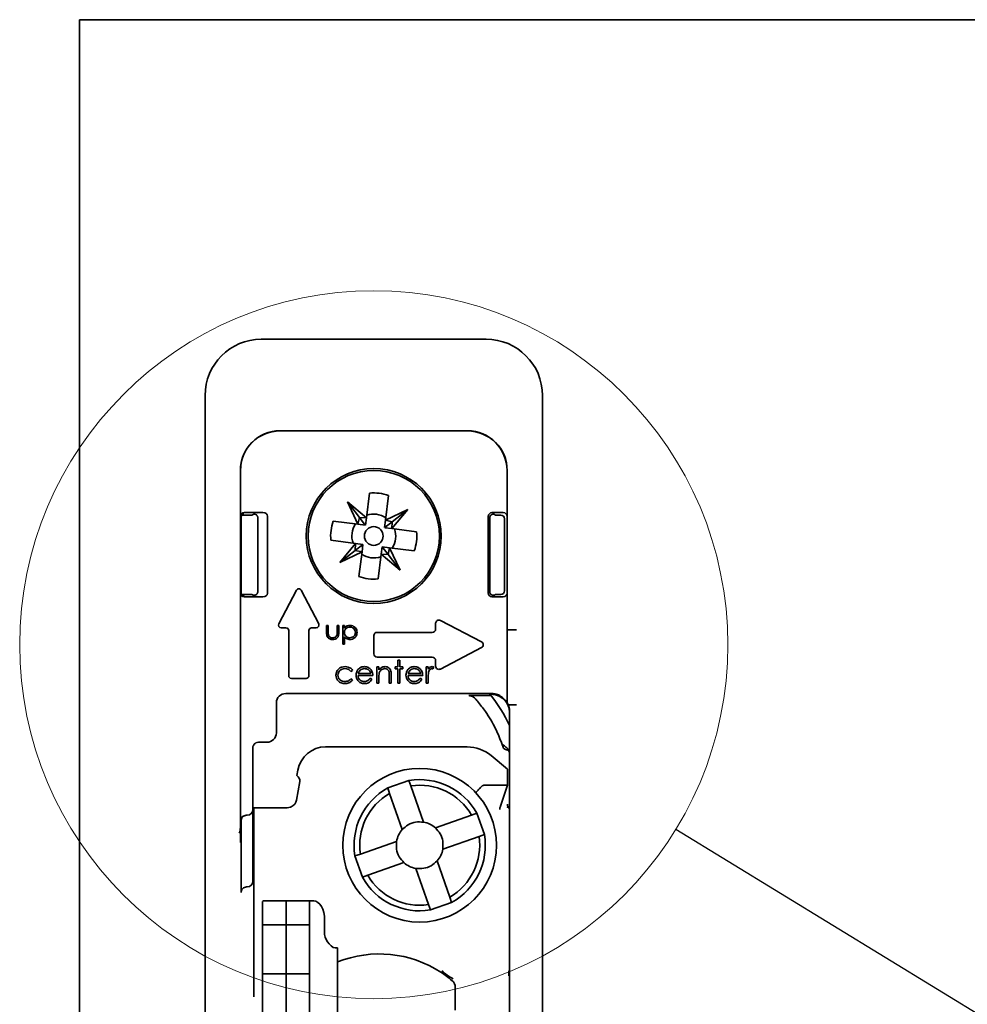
# Model space of a CAD drawing. Header units: millimetres. Extents: x 0 to 594, y 0 to 420.
# Tile 23 of 73: x 217 to 229, y 88 to 101. Entities that reach past the tile are written whole.
import ezdxf

# ---------------------------------------------------------------- set-up
doc = ezdxf.new("R2010")
doc.units = ezdxf.units.MM
doc.linetypes.add('SLD-Durchgehend', pattern=[0])
doc.styles.get("Standard").update_dxf_attribs({"font": 'GOTHIC.TTF'})
doc.dimstyles.new('SLDDIMSTYLE5', dxfattribs={"dimtxt": 0.18, "dimasz": 2.5, "dimexe": 0, "dimexo": 0.0625, "dimgap": 0, "dimtad": 0, "dimtih": 1, "dimtoh": 1, "dimdec": 0, "dimrnd": 1e-09, "dimzin": 0, "dimdsep": 46, "dimtxsty": 'STANDARD', "dimblk1": 'NONE', "dimblk2": 'NONE', "dimsah": 1, "dimcen": 0.09, "dimadec": 0, "dimazin": 0, "dimtfac": 2.5, "dimtdec": 0, "dimtofl": 0, "dimtmove": 0, "dimatfit": 3, "dimldrblk": 'NONE', "dimfxl": 1, "dimfrac": 2, "dimtolj": 1, "dimtzin": 0, "dimarcsym": 0})

# ---------------------------------------------------------------- blocks, each defined once
blk = doc.blocks.new('_None')

msp = doc.modelspace()

# ---------------------------------------------------------------- linework, layer by layer
at = {"color": 7, "linetype": 'SLD-Durchgehend', "lineweight": 35}
for p, q in [((217.621986, 100.916121), (366.62199, 100.916121)), ((217.621986, 100.666121), (217.621986, 100.916121)), ((217.621986, 100.666121), (217.621986, 14.41612)), ((220.046986, 96.653621), (223.046984, 96.653621)), ((219.296988, 67.153621), (219.296988, 95.903619)), ((223.79699, 95.903619), (223.79699, 92.75475)), ((220.29699, 95.432637), (222.796988, 95.432637)), ((220.29699, 95.430671), (222.796988, 95.430671)), ((219.767969, 90.158248), (219.767969, 94.903619)), ((219.769936, 94.291189), (219.769936, 94.903621)), ((223.324042, 94.903621), (223.324042, 94.291189)), ((223.326001, 94.903619), (223.326001, 92.841121)), ((221.490126, 94.6008), (221.448194, 94.271812)), ((221.70363, 94.239254), (221.745562, 94.568245)), ((221.448194, 94.271812), (221.195075, 94.483351)), ((221.336353, 94.185258), (221.195075, 94.483351)), ((221.195075, 94.483351), (221.355911, 94.275518)), ((219.786804, 94.308365), (219.921987, 94.308365)), ((219.819862, 94.341118), (220.067862, 94.341118)), ((219.921987, 94.308365), (219.937872, 94.31788)), ((220.067862, 94.341118), (219.99694, 94.336364)), ((221.70363, 94.239254), (222.00172, 94.380536)), ((221.790183, 94.127415), (222.00172, 94.380536)), ((222.00172, 94.380536), (221.793886, 94.219696)), ((223.123971, 94.341118), (223.274108, 94.341118)), ((223.17199, 94.308365), (223.156106, 94.31788)), ((223.241355, 94.308365), (223.17199, 94.308365)), ((219.769936, 93.266051), (219.769936, 94.291189)), ((219.77904, 93.27536), (219.77904, 94.281881)), ((220.000278, 93.285704), (220.000278, 94.271536)), ((220.129262, 94.292665), (220.129262, 93.264575)), ((221.336353, 94.185258), (221.007366, 94.227193)), ((221.355911, 94.275518), (221.336353, 94.185258)), ((221.336353, 94.185258), (221.433539, 94.172872)), ((221.355911, 94.275518), (221.4338, 94.174882)), ((221.448194, 94.271812), (221.355911, 94.275518)), ((221.448194, 94.271812), (221.435804, 94.174625)), ((221.70363, 94.239254), (221.691239, 94.142066)), ((221.793886, 94.219696), (221.693251, 94.141809)), ((221.793886, 94.219696), (221.70363, 94.239254)), ((221.790183, 94.127415), (221.793886, 94.219696)), ((223.074037, 93.266051), (223.074037, 94.291189)), ((223.093744, 94.27148), (223.093744, 93.285757)), ((223.291289, 93.298806), (223.291289, 94.258432)), ((223.324042, 93.266051), (223.324042, 94.291189)), ((221.790183, 94.127415), (221.69299, 94.139802)), ((222.119171, 94.08548), (221.790183, 94.127415)), ((220.974806, 93.971757), (221.303794, 93.929826)), ((221.303794, 93.929826), (221.092257, 93.676705)), ((221.303794, 93.929826), (221.300091, 93.837543)), ((221.300091, 93.837543), (221.400726, 93.915429)), ((221.303794, 93.929826), (221.40098, 93.91744)), ((221.390348, 93.817983), (221.402738, 93.915172)), ((221.092257, 93.676705), (221.300091, 93.837543)), ((221.390348, 93.817983), (221.092257, 93.676705)), ((221.300091, 93.837543), (221.390348, 93.817983)), ((221.390348, 93.817983), (221.348416, 93.488996)), ((221.603852, 93.456436), (221.645783, 93.785427)), ((221.645783, 93.785427), (221.658166, 93.882614)), ((221.645783, 93.785427), (221.898902, 93.573886)), ((221.645783, 93.785427), (221.738066, 93.781721)), ((221.738066, 93.781721), (221.660178, 93.882357)), ((221.757624, 93.871978), (221.660431, 93.884366)), ((221.738066, 93.781721), (221.757624, 93.871978)), ((221.898902, 93.573886), (221.738066, 93.781721)), ((221.757624, 93.871978), (221.898902, 93.573886)), ((221.757624, 93.871978), (222.086612, 93.830047)), ((219.769936, 90.228621), (219.769936, 93.266051)), ((220.28156, 92.856241), (220.515054, 93.304777)), ((220.57892, 93.304777), (220.812414, 92.856241)), ((223.324042, 93.266051), (223.324042, 91.806924)), ((219.787385, 93.248873), (219.921987, 93.248873)), ((219.819862, 93.21612), (220.067862, 93.21612)), ((219.921987, 93.248873), (219.937872, 93.239359)), ((219.99694, 93.220878), (220.067862, 93.21612)), ((223.123971, 93.21612), (223.274108, 93.21612)), ((223.17199, 93.248873), (223.156106, 93.239359)), ((223.241355, 93.248873), (223.17199, 93.248873)), ((222.371984, 92.787621), (222.371984, 92.864)), ((222.436305, 92.90303), (222.984511, 92.617648)), ((220.375988, 92.80362), (220.313493, 92.80362)), ((220.41199, 92.164621), (220.41199, 92.767618)), ((220.681991, 92.767618), (220.681991, 92.164621)), ((220.78048, 92.80362), (220.717985, 92.80362)), ((220.917564, 92.83381), (220.939997, 92.83381)), ((220.917564, 92.746524), (220.917564, 92.83381)), ((220.939997, 92.83381), (220.939997, 92.749075)), ((221.058588, 92.749075), (221.058588, 92.83381)), ((221.058588, 92.83381), (221.081029, 92.83381)), ((221.081029, 92.83381), (221.081029, 92.744868)), ((221.132312, 92.83381), (221.154745, 92.83381)), ((221.132312, 92.583813), (221.132312, 92.83381)), ((221.154745, 92.83381), (221.154745, 92.800009)), ((221.590984, 92.743618), (222.327988, 92.743618)), ((223.325457, 92.778621), (223.325062, 92.778618)), ((223.325457, 92.778621), (223.449398, 92.778621)), ((223.79699, 92.711677), (223.79699, 92.75475)), ((221.154745, 92.684223), (221.154745, 92.583813)), ((221.546989, 92.457622), (221.546989, 92.699617)), ((223.324481, 92.716119), (223.324481, 91.841119)), ((223.79699, 92.711677), (223.79699, 91.83668)), ((221.154745, 92.583813), (221.132312, 92.583813)), ((222.984511, 92.539591), (222.436305, 92.254209)), ((222.327988, 92.413617), (221.590984, 92.413617)), ((221.8691, 92.371312), (221.896026, 92.371312)), ((221.8691, 92.282849), (221.8691, 92.371312)), ((221.896026, 92.371312), (221.896026, 92.282849)), ((222.371984, 92.293239), (222.371984, 92.369618)), ((221.26526, 92.235312), (221.242722, 92.221312)), ((221.588332, 92.282849), (221.615258, 92.282849)), ((221.588332, 92.063618), (221.588332, 92.282849)), ((221.615258, 92.282849), (221.615258, 92.243306)), ((221.83064, 92.255927), (221.83064, 92.282849)), ((221.83064, 92.282849), (221.8691, 92.282849)), ((221.8691, 92.255927), (221.83064, 92.255927)), ((221.8691, 92.063618), (221.8691, 92.255927)), ((221.896026, 92.282849), (221.934486, 92.282849)), ((221.934486, 92.255927), (221.896026, 92.255927)), ((221.896026, 92.255927), (221.896026, 92.063618)), ((221.934486, 92.282849), (221.934486, 92.255927)), ((222.246025, 92.282849), (222.272951, 92.282849)), ((222.246025, 92.063618), (222.246025, 92.282849)), ((222.272951, 92.282849), (222.272951, 92.250579)), ((222.349871, 92.279183), (222.335089, 92.255865)), ((220.64599, 92.128619), (220.447991, 92.128619)), ((221.242722, 92.125159), (221.26526, 92.110376)), ((221.534487, 92.167464), (221.338335, 92.167464)), ((221.341159, 92.19439), (221.507568, 92.19439)), ((221.499029, 92.132849), (221.522946, 92.12029)), ((221.615258, 92.142887), (221.615258, 92.063618)), ((221.75372, 92.063618), (221.75372, 92.166744)), ((221.780639, 92.175579), (221.780639, 92.063618)), ((222.199876, 92.167464), (222.003717, 92.167464)), ((222.006541, 92.19439), (222.172949, 92.19439)), ((222.164418, 92.132849), (222.188335, 92.12029)), ((222.272951, 92.137298), (222.272951, 92.063618)), ((221.615258, 92.063618), (221.588332, 92.063618)), ((221.780639, 92.063618), (221.75372, 92.063618)), ((221.896026, 92.063618), (221.8691, 92.063618)), ((222.272951, 92.063618), (222.246025, 92.063618)), ((223.109487, 91.927747), (220.372844, 91.927747)), ((223.111678, 91.899307), (222.81691, 91.899755)), ((223.109487, 91.917709), (223.096851, 91.917709)), ((223.79699, 91.80249), (223.79699, 91.83668)), ((220.247861, 91.802767), (220.247861, 91.402726)), ((223.339531, 91.778619), (223.339822, 91.778621)), ((223.449398, 91.778621), (223.339822, 91.778621)), ((223.359484, 91.682508), (223.359484, 84.43564)), ((223.79699, 91.80249), (223.79699, 71.254747)), ((219.934489, 91.162608), (219.934489, 90.378617)), ((220.122877, 91.277746), (220.009487, 91.277746)), ((220.904913, 91.216121), (222.792577, 91.216121)), ((223.271098, 91.212726), (223.254133, 91.262552)), ((223.331112, 90.916942), (223.113972, 91.099143)), ((220.522586, 90.832379), (220.53561, 90.906237)), ((223.331112, 90.70362), (223.331112, 90.916942)), ((222.016636, 90.766878), (221.73344, 90.667889)), ((222.041789, 90.694916), (222.016636, 90.766881)), ((220.51597, 90.506913), (220.559548, 90.754059)), ((221.758593, 90.595923), (221.73344, 90.667888)), ((222.210627, 90.211908), (222.041789, 90.694916)), ((223.019112, 90.70362), (223.331112, 90.70362)), ((223.331112, 90.70362), (223.236795, 90.423637)), ((221.92743, 90.112916), (221.758593, 90.595923)), ((219.934489, 90.378621), (219.934489, 89.422921)), ((219.946984, 88.230276), (219.946984, 90.403618)), ((223.236795, 90.423637), (223.235953, 90.421593)), ((223.341327, 90.403618), (223.346989, 90.403618)), ((219.859484, 90.303621), (219.844941, 90.303621)), ((222.851794, 90.304512), (222.36878, 90.135677)), ((222.923759, 90.329668), (222.851794, 90.304512)), ((223.022748, 90.04647), (222.923759, 90.32967)), ((219.769668, 89.940221), (219.767984, 90.139939)), ((219.776477, 90.22862), (219.776477, 89.27292)), ((222.950782, 90.021317), (222.467776, 89.852482)), ((223.022748, 90.046473), (222.950782, 90.021317)), ((221.851203, 89.954758), (221.36819, 89.785923)), ((221.36819, 89.785923), (221.296225, 89.760765)), ((221.296225, 89.760766), (221.39522, 89.477571)), ((221.950192, 89.671559), (221.467186, 89.502724)), ((222.277183, 89.112324), (222.108353, 89.595331)), ((222.560379, 89.211316), (222.391549, 89.694324)), ((221.467186, 89.502724), (221.39522, 89.47757)), ((219.859484, 89.34792), (219.851482, 89.34792)), ((222.58554, 89.13935), (222.560379, 89.211316)), ((220.074635, 89.160762), (220.065113, 89.151999)), ((220.065113, 89.151999), (220.065113, 88.94891)), ((220.377724, 89.160762), (220.074635, 89.160762)), ((220.387135, 89.160762), (220.377613, 89.151999)), ((220.377613, 89.160738), (220.377724, 89.160762)), ((220.377613, 88.94891), (220.377613, 89.160738)), ((220.377613, 89.151999), (220.377613, 88.94891)), ((220.690224, 89.160762), (220.387135, 89.160762)), ((220.690112, 89.160738), (220.690224, 89.160762)), ((220.690112, 88.94891), (220.690112, 89.160738)), ((220.747214, 89.160765), (220.70368, 89.160764)), ((222.302343, 89.040357), (222.277183, 89.112324)), ((222.302343, 89.040359), (222.58554, 89.139352)), ((220.065113, 88.875579), (220.065113, 88.94891)), ((220.377613, 88.875579), (220.377613, 88.94891)), ((220.690112, 88.94891), (220.690112, 88.875579)), ((220.065113, 88.840514), (220.065113, 88.875579)), ((220.377613, 88.840515), (220.065113, 88.840515)), ((220.065113, 88.81965), (220.065113, 88.840515)), ((220.065113, 88.190479), (220.065113, 88.81965)), ((220.377613, 88.840514), (220.377613, 88.875579)), ((220.690112, 88.840515), (220.377613, 88.840515)), ((220.377613, 88.81965), (220.377613, 88.840515)), ((220.377613, 88.190479), (220.377613, 88.81965)), ((220.690112, 88.875579), (220.690112, 88.840514)), ((220.690112, 88.840515), (220.690112, 88.81965)), ((220.690112, 88.81965), (220.690112, 88.190479)), ((220.890607, 88.785763), (220.890607, 88.910766)), ((221.031058, 88.535763), (221.006337, 88.540461)), ((221.065115, 86.011544), (221.065115, 88.535765)), ((219.946984, 88.160941), (219.946984, 88.230276)), ((219.946984, 88.160942), (219.946984, 87.883364)), ((220.065113, 88.190479), (220.377613, 88.190479)), ((220.065113, 88.190479), (220.065113, 88.123111)), ((220.377613, 88.190479), (220.690112, 88.190479)), ((220.377613, 88.190479), (220.377613, 88.123111)), ((220.690112, 88.123111), (220.690112, 88.190479)), ((223.346989, 88.230276), (223.346989, 88.160941)), ((220.065113, 88.123111), (220.065113, 88.060762)), ((220.065113, 87.79791), (220.065113, 88.060762)), ((220.377613, 88.123111), (220.377613, 88.060762)), ((220.377613, 87.79791), (220.377613, 88.060762)), ((220.690112, 88.060762), (220.690112, 88.123111)), ((220.690112, 88.060762), (220.690112, 87.79791)), ((222.63449, 88.003868), (222.63449, 87.704818)), ((220.065113, 86.769578), (220.065113, 87.79791)), ((220.377613, 86.769578), (220.377613, 87.79791)), ((220.690112, 87.79791), (220.690112, 86.769578))]:
    msp.add_line(p, q, dxfattribs=at)
at = {"color": 7, "linetype": 'SLD-Durchgehend', "lineweight": 35, "flags": 128}
for points in [[(219.946984, 90.403618), (219.955321, 90.403619), (219.980027, 90.40362), (220.020305, 90.403621), (220.074791, 90.403619), (220.141683, 90.40362), (220.218751, 90.403619), (220.30342, 90.403618), (220.392871, 90.403617)], [(220.387135, 89.160764), (220.385801, 89.160764), (220.383595, 89.160765), (220.381718, 89.160763), (220.380191, 89.160763), (220.379006, 89.160763), (220.378186, 89.160765), (220.377724, 89.160762)], [(220.70368, 89.160764), (220.700834, 89.160763), (220.698301, 89.160764), (220.696095, 89.160765), (220.694218, 89.160763), (220.69269, 89.160763), (220.691506, 89.160763), (220.690686, 89.160765), (220.690224, 89.160762)], [(220.890607, 88.910766), (220.887851, 88.959537), (220.879692, 89.006433), (220.866445, 89.049655), (220.848609, 89.087541), (220.826883, 89.118631), (220.802087, 89.141733), (220.775191, 89.15596), (220.747214, 89.160765)], [(221.065115, 88.535765), (221.064571, 88.535765), (221.062947, 88.535765), (221.06025, 88.535762), (221.056487, 88.535765), (221.051667, 88.535765), (221.045803, 88.535764), (221.038926, 88.535765), (221.031058, 88.535763)]]:
    msp.add_lwpolyline(points, dxfattribs=at)
at = {"color": 7, "linetype": 'SLD-Durchgehend', "lineweight": 18}
msp.add_circle((221.546988, 92.578619), 4.722481, dxfattribs=at)
at = {"color": 7, "linetype": 'SLD-Durchgehend', "lineweight": 35}
for centre, radius in [((221.546988, 94.028619), 0.9), ((221.546988, 94.028619), 0.875), ((221.546988, 94.028619), 0.125), ((222.159488, 89.903619), 1.025)]:
    msp.add_circle(centre, radius, dxfattribs=at)
for centre, radius, start, end in [((220.046988, 95.903619), 0.75, 90, 180), ((223.046988, 95.903619), 0.75, 360, 90), ((220.296988, 94.903619), 0.529017, 90, 180), ((220.296988, 94.903619), 0.527053, 90, 180), ((222.796988, 94.903619), 0.529017, 0, 90), ((222.796988, 94.903619), 0.527053, 0, 90), ((221.546988, 94.028619), 0.575, 69.7972294, 95.6751683), ((221.546988, 94.028619), 0.2925, 56.6214106, 108.8509872), ((221.546988, 94.028619), 0.575, 159.7972294, 185.6751683), ((221.546988, 94.028619), 0.2925, 146.6214106, 198.8509872), ((221.546988, 94.028619), 0.2925, 326.6214106, 18.8509872), ((221.546988, 94.028619), 0.575, 339.7972294, 5.6751683), ((221.546988, 94.028619), 0.2925, 236.6214106, 288.8509872), ((221.546988, 94.028619), 0.575, 249.7972294, 275.6751683), ((220.546988, 93.288155), 0.036, 27.5, 152.5), ((222.415988, 92.864), 0.044, 62.5, 180), ((220.313495, 92.839619), 0.036, 152.5, 270), ((220.375988, 92.767619), 0.036, 0, 90), ((220.717988, 92.767619), 0.036, 90, 180), ((220.78048, 92.839619), 0.036, 270, 27.5), ((221.590988, 92.699619), 0.044, 90, 180), ((222.327988, 92.787619), 0.044, 270, 0), ((222.964198, 92.578619), 0.044, 297.5, 62.5), ((221.590988, 92.457619), 0.044, 180, 270), ((222.327988, 92.369619), 0.044, 0, 90), ((222.415988, 92.293239), 0.044, 180, 297.5), ((220.447988, 92.164619), 0.036, 180, 270), ((220.645988, 92.164619), 0.036, 270, 0), ((221.546988, 90.653619), 2, 25.0078332, 39.2011822), ((220.904916, 90.841119), 0.375, 90, 170), ((222.792579, 90.716119), 0.5, 50, 90), ((220.48569, 90.767082), 0.075, 350, 60.5287794), ((222.159488, 89.903619), 0.875, 29.1379635, 99.3961843), ((222.159488, 89.903619), 0.875, 119.1379635, 189.3961843), ((222.159488, 89.903619), 0.8, 30.0739968, 98.460151), ((220.392871, 90.528619), 0.125, 295.6535851, 350), ((222.159488, 89.903619), 0.8, 120.0739968, 188.460151), ((219.859488, 90.378619), 0.075, 270, 0), ((222.159488, 89.903619), 0.3125, 137.9524759, 170.5816719), ((222.159488, 89.903619), 0.3125, 47.9524759, 80.5816719), ((222.159488, 89.903619), 0.8, 300.0739968, 8.460151), ((222.159488, 89.903619), 0.875, 299.1379635, 9.3961843), ((222.159488, 89.903619), 0.3125, 317.9524759, 350.5816719), ((220.009488, 89.541119), 0.075, 146.4426902, 180), ((222.159488, 89.903619), 0.3125, 227.9524759, 260.5816719), ((222.159488, 89.903619), 0.875, 209.1379635, 279.3961843), ((222.159488, 89.903619), 0.8, 210.0739968, 278.460151), ((219.859488, 89.42292), 0.075, 270, 0), ((221.142167, 88.754494), 0.253496, 172.9145471, 237.5999389), ((221.621988, 86.953645), 1.5, 56.8387366, 111.7926361), ((221.621988, 86.953645), 1.5, 49.8002357, 56.8387366), ((222.509488, 88.003869), 0.125, 0, 49.8002357)]:
    msp.add_arc(centre, radius, start, end, dxfattribs=at)
for centre, major_axis, ratio, start_param, end_param in [((219.820003, 94.291051), (0.035452, -0.035452), 0.997264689, 2.357564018, 3.925621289), ((220.012585, 94.317536), (0.075, 0), 0.052407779, 2.59639672, 3.054326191), ((220.065815, 94.291051), (0.063363, 0.00425), 0.78733963, 6.230420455, 7.768989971), ((223.12411, 94.291051), (0.035452, -0.035452), 0.997264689, 2.357564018, 3.925621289), ((223.081391, 94.317536), (0.075, 0), 0.052407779, 0.087266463, 0.545195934), ((223.241217, 94.258296), (0.035452, 0.035452), 0.997264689, 5.499156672, 7.067213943), ((223.273972, 94.291051), (0.035452, 0.035452), 0.997264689, 5.499156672, 7.067213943), ((219.950213, 94.271398), (0.035452, 0.035452), 0.997264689, 5.499156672, 5.81790873), ((219.820003, 93.266188), (0.035452, 0.035452), 0.997264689, 2.357564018, 3.925621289), ((219.950213, 93.285841), (0.035452, -0.035452), 0.997264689, 0.465276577, 0.784028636), ((220.065815, 93.266188), (-0.063363, 0.00425), 0.78733963, 1.655787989, 3.194357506), ((223.12411, 93.266188), (0.035452, 0.035452), 0.997264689, 2.357564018, 3.925621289), ((223.241217, 93.298943), (0.035452, -0.035452), 0.997264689, 5.499156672, 7.067213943), ((223.273972, 93.266188), (0.035452, -0.035452), 0.997264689, 5.499156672, 7.067213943), ((220.012585, 93.239703), (0.075, 0), 0.052407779, 3.228859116, 3.686788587), ((223.081391, 93.239703), (0.075, 0), 0.052407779, 5.737989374, 6.195918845), ((223.325064, 92.716119), (0, 0.0625), 0.009316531, 0, 1.570796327), ((223.325459, 92.841119), (0, 0.0625), 0.008726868, 3.141592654, 4.71238898), ((220.372879, 91.802728), (0.088415, -0.088415), 0.99969546, 2.356346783, 3.926838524), ((223.109488, 91.677709), (0, 0.250038), 0.999847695, 6.23316445, 6.283185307), ((223.109488, 91.667672), (0, 0.250038), 0.999847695, 4.71238898, 6.283185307), ((223.109488, 91.678581), (0, 0.250038), 0.999847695, 5.251406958, 5.875581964), ((223.325064, 91.841119), (0, 0.0625), 0.009316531, 1.570796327, 2.146452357), ((223.109488, 91.249442), (0.230966, 0.557662), 0.171572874, 0.142099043, 0.146280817), ((223.109488, 91.682509), (0, 0.250038), 0.999847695, 4.71238898, 4.847219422), ((220.122841, 91.402766), (0.088415, -0.088415), 0.99969546, 5.497939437, 7.068431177), ((220.009488, 91.202735), (0, 0.075011), 0.999847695, 0, 0.512260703), ((219.844937, 90.228619), (0.075003, 0), 0.999961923, 1.570796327, 3.141592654), ((219.851482, 90.228619), (0.075003, 0), 0.999961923, 1.570796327, 3.141592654), ((219.718405, 90.089857), (0.030749, 0.096209), 0.404198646, 4.58021244, 5.383337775), ((219.768407, 90.158851), (0.000003, 0.085207), 0.005120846, 1.577862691, 1.794626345), ((219.851482, 89.27292), (0.075003, 0), 0.999961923, 1.570796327, 3.141592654)]:
    msp.add_ellipse(centre, major_axis=major_axis, ratio=ratio, start_param=start_param, end_param=end_param, dxfattribs=at)
for points, knots in [([(219.780002, 94.285572), (219.780065, 94.288601), (219.780238, 94.296938), (219.786138, 94.308563), (219.794573, 94.318629), (219.803146, 94.324761), (219.810028, 94.327907), (219.814063, 94.32916), (219.815975, 94.329588), (219.816058, 94.329599), (219.8161, 94.329605)], [0, 0, 0, 0, 0.121517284, 0.334497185, 0.508822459, 0.655041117, 0.769392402, 0.851081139, 0.924975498, 1, 1, 1, 1]), ([(219.948459, 94.319572), (219.949233, 94.319629), (219.953398, 94.319933), (219.96233, 94.319388), (219.975735, 94.314532), (219.98469, 94.307801), (219.98869, 94.303069), (219.989408, 94.302221)], [0, 0, 0, 0, 0.075049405, 0.404185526, 0.672233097, 0.941191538, 1, 1, 1, 1]), ([(223.093744, 94.27148), (223.094252, 94.276849), (223.095269, 94.287591), (223.103158, 94.30177), (223.114181, 94.312047), (223.126261, 94.31783), (223.137278, 94.31994), (223.142811, 94.319693), (223.145518, 94.319572)], [0, 0, 0, 0, 0.175642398, 0.351471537, 0.520703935, 0.679205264, 0.84308268, 1, 1, 1, 1]), ([(219.99776, 94.287219), (219.996348, 94.29071), (219.994112, 94.296235), (219.990674, 94.300609), (219.989408, 94.302221)], [0, 0, 0, 0, 0.63167408, 1, 1, 1, 1]), ([(219.815839, 93.227671), (219.815952, 93.227653), (219.816309, 93.227596), (219.814562, 93.227932), (219.810396, 93.229199), (219.802554, 93.232688), (219.792258, 93.240431), (219.783238, 93.253625), (219.778555, 93.266368), (219.779488, 93.2739), (219.779689, 93.275525)], [0, 0, 0, 0, 0.042592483, 0.133903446, 0.213623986, 0.322288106, 0.504480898, 0.709595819, 0.937360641, 1, 1, 1, 1]), ([(219.948459, 93.237666), (219.949233, 93.237611), (219.953399, 93.237312), (219.962328, 93.237851), (219.975737, 93.242706), (219.984688, 93.249438), (219.98869, 93.254167), (219.989408, 93.255015)], [0, 0, 0, 0, 0.07504725, 0.40422986, 0.672259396, 0.9412214, 1, 1, 1, 1]), ([(219.989408, 93.255015), (219.990674, 93.256628), (219.99411, 93.261005), (219.996347, 93.266531), (219.99776, 93.270021)], [0, 0, 0, 0, 0.3684828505, 1, 1, 1, 1]), ([(223.145518, 93.237666), (223.141532, 93.237543), (223.134407, 93.237322), (223.120391, 93.241565), (223.108187, 93.249923), (223.099044, 93.261999), (223.094398, 93.274393), (223.093929, 93.282552), (223.093744, 93.285757)], [0, 0, 0, 0, 0.222406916, 0.397511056, 0.573426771, 0.732090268, 0.894742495, 1, 1, 1, 1]), ([(220.999446, 92.647912), (220.985539, 92.649014), (220.957833, 92.651207), (220.918981, 92.687755), (220.918102, 92.724207), (220.917564, 92.746524)], [0, 0, 0, 0, 0.28095641, 0.559763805, 1, 1, 1, 1]), ([(220.939997, 92.749075), (220.939976, 92.741034), (220.939938, 92.726683), (220.942453, 92.712564), (220.943559, 92.706357)], [0, 0, 0, 0, 0.56034921, 1, 1, 1, 1]), ([(221.081029, 92.744868), (221.080822, 92.731218), (221.080411, 92.704083), (221.062838, 92.668444), (221.031566, 92.64992), (221.01017, 92.648583), (220.999446, 92.647912)], [0, 0, 0, 0, 0.281515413, 0.559622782, 0.779271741, 1, 1, 1, 1]), ([(221.054885, 92.704554), (221.056258, 92.712804), (221.058711, 92.727551), (221.058626, 92.742492), (221.058588, 92.749075)], [0, 0, 0, 0, 0.559410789, 1, 1, 1, 1]), ([(221.154745, 92.800009), (221.166119, 92.811991), (221.186487, 92.833447), (221.215677, 92.835923), (221.228566, 92.837016)], [0, 0, 0, 0, 0.558431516, 1, 1, 1, 1]), ([(221.228365, 92.814582), (221.217546, 92.813421), (221.195913, 92.811101), (221.171538, 92.791689), (221.156857, 92.767563), (221.15545, 92.750567), (221.154745, 92.742064)], [0, 0, 0, 0, 0.279719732, 0.559345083, 0.77952708, 1, 1, 1, 1]), ([(221.154745, 92.742064), (221.155963, 92.731278), (221.158397, 92.70972), (221.178756, 92.686005), (221.203411, 92.672772), (221.22028, 92.671158), (221.228715, 92.67035)], [0, 0, 0, 0, 0.2796151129, 0.5588458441, 0.7794059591, 1, 1, 1, 1]), ([(221.302178, 92.742718), (221.300701, 92.75339), (221.297748, 92.774747), (221.277964, 92.798559), (221.253598, 92.812283), (221.236777, 92.813816), (221.228365, 92.814582)], [0, 0, 0, 0, 0.2794065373, 0.5591084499, 0.7795106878, 1, 1, 1, 1]), ([(221.228566, 92.837016), (221.242579, 92.835415), (221.270616, 92.832211), (221.301852, 92.806799), (221.321578, 92.776007), (221.323605, 92.753981), (221.324619, 92.742966)], [0, 0, 0, 0, 0.279620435, 0.55942894, 0.779695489, 1, 1, 1, 1]), ([(221.228715, 92.67035), (221.239407, 92.671689), (221.260787, 92.674365), (221.284779, 92.693746), (221.299395, 92.717543), (221.30125, 92.734328), (221.302178, 92.742718)], [0, 0, 0, 0, 0.279646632, 0.559223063, 0.779701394, 1, 1, 1, 1]), ([(221.324619, 92.742966), (221.322974, 92.728915), (221.319683, 92.700805), (221.293619, 92.66986), (221.26238, 92.650797), (221.240307, 92.648874), (221.229266, 92.647912)], [0, 0, 0, 0, 0.279551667, 0.559278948, 0.779560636, 1, 1, 1, 1]), ([(220.943559, 92.706357), (220.946314, 92.700231), (220.95183, 92.687972), (220.971965, 92.673405), (220.989154, 92.671508), (220.999647, 92.67035)], [0, 0, 0, 0, 0.280101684, 0.560590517, 1, 1, 1, 1]), ([(220.999647, 92.67035), (221.006145, 92.670737), (221.01913, 92.671508), (221.035785, 92.679313), (221.048398, 92.690634), (221.052723, 92.699915), (221.054885, 92.704554)], [0, 0, 0, 0, 0.28025562, 0.560000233, 0.78007546, 1, 1, 1, 1]), ([(221.229266, 92.647912), (221.212997, 92.650077), (221.183867, 92.653953), (221.163665, 92.674952), (221.154745, 92.684223)], [0, 0, 0, 0, 0.5584904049, 1, 1, 1, 1]), ([(223.793503, 92.716118), (223.793675, 92.715931), (223.794943, 92.714551), (223.796041, 92.713009), (223.79699, 92.711677)], [0, 0, 0, 0, 0.135954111, 1, 1, 1, 1]), ([(221.042182, 92.171431), (221.044533, 92.188977), (221.049234, 92.224072), (221.082833, 92.262455), (221.123479, 92.283495), (221.151084, 92.28563), (221.164893, 92.286698)], [0, 0, 0, 0, 0.279395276, 0.558839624, 0.779306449, 1, 1, 1, 1]), ([(221.162911, 92.259772), (221.149581, 92.258581), (221.122946, 92.256201), (221.092028, 92.233887), (221.072182, 92.205212), (221.070128, 92.184297), (221.069101, 92.173837)], [0, 0, 0, 0, 0.280137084, 0.559758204, 0.779839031, 1, 1, 1, 1]), ([(221.242722, 92.221312), (221.230254, 92.233818), (221.207928, 92.256211), (221.1767, 92.258682), (221.162911, 92.259772)], [0, 0, 0, 0, 0.558468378, 1, 1, 1, 1]), ([(221.164893, 92.286698), (221.178277, 92.285575), (221.200338, 92.283725), (221.228727, 92.271662), (221.250476, 92.256809), (221.260332, 92.242478), (221.26526, 92.235312)], [0, 0, 0, 0, 0.339729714, 0.560005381, 0.779980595, 1, 1, 1, 1]), ([(221.311409, 92.172634), (221.312744, 92.187525), (221.315131, 92.214143), (221.33007, 92.23614), (221.336651, 92.245831)], [0, 0, 0, 0, 0.559471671, 1, 1, 1, 1]), ([(221.336651, 92.245831), (221.350111, 92.259077), (221.37421, 92.282793), (221.407605, 92.285502), (221.422348, 92.286698)], [0, 0, 0, 0, 0.558540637, 1, 1, 1, 1]), ([(221.367243, 92.23922), (221.360699, 92.231813), (221.348988, 92.218559), (221.343556, 92.201788), (221.341159, 92.19439)], [0, 0, 0, 0, 0.558835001, 1, 1, 1, 1]), ([(221.423734, 92.259772), (221.412098, 92.258769), (221.391299, 92.256975), (221.3746, 92.24465), (221.367243, 92.23922)], [0, 0, 0, 0, 0.559445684, 1, 1, 1, 1]), ([(221.422348, 92.286698), (221.441835, 92.284442), (221.4767, 92.280406), (221.500245, 92.254829), (221.51063, 92.243548)], [0, 0, 0, 0, 0.5589437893, 1, 1, 1, 1]), ([(221.507568, 92.19439), (221.504298, 92.204788), (221.497772, 92.225543), (221.474666, 92.246347), (221.44915, 92.257777), (221.432206, 92.259107), (221.423734, 92.259772)], [0, 0, 0, 0, 0.280180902, 0.559238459, 0.77961834, 1, 1, 1, 1]), ([(221.51063, 92.243548), (221.518439, 92.230358), (221.532412, 92.206757), (221.533852, 92.179491), (221.534487, 92.167464)], [0, 0, 0, 0, 0.558906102, 1, 1, 1, 1]), ([(221.615258, 92.243306), (221.62805, 92.257095), (221.650928, 92.281754), (221.684061, 92.285185), (221.698668, 92.286698)], [0, 0, 0, 0, 0.559142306, 1, 1, 1, 1]), ([(221.693981, 92.259772), (221.684475, 92.258789), (221.66545, 92.256821), (221.643211, 92.24134), (221.626928, 92.222887), (221.62191, 92.208777), (221.619401, 92.201722)], [0, 0, 0, 0, 0.279539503, 0.559422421, 0.779704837, 1, 1, 1, 1]), ([(221.750531, 92.216626), (221.74838, 92.223603), (221.744086, 92.23753), (221.724596, 92.256724), (221.705584, 92.258617), (221.693981, 92.259772)], [0, 0, 0, 0, 0.281182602, 0.561287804, 1, 1, 1, 1]), ([(221.698668, 92.286698), (221.708498, 92.285833), (221.728147, 92.284104), (221.753994, 92.268371), (221.780105, 92.233271), (221.780419, 92.199369), (221.780639, 92.175579)], [0, 0, 0, 0, 0.187039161, 0.373885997, 0.560634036, 1, 1, 1, 1]), ([(221.75372, 92.166744), (221.753778, 92.176105), (221.753882, 92.192813), (221.751555, 92.209353), (221.750531, 92.216626)], [0, 0, 0, 0, 0.560217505, 1, 1, 1, 1]), ([(221.976798, 92.172634), (221.97813, 92.187525), (221.980511, 92.214143), (221.995451, 92.23614), (222.002033, 92.245831)], [0, 0, 0, 0, 0.559464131, 1, 1, 1, 1]), ([(222.002033, 92.245831), (222.015496, 92.259077), (222.039596, 92.28279), (222.07299, 92.285501), (222.08773, 92.286698)], [0, 0, 0, 0, 0.558609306, 1, 1, 1, 1]), ([(222.032625, 92.23922), (222.026081, 92.231813), (222.014369, 92.218559), (222.008937, 92.201788), (222.006541, 92.19439)], [0, 0, 0, 0, 0.558835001, 1, 1, 1, 1]), ([(222.089115, 92.259772), (222.077479, 92.258769), (222.05668, 92.256975), (222.039982, 92.24465), (222.032625, 92.23922)], [0, 0, 0, 0, 0.559445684, 1, 1, 1, 1]), ([(222.08773, 92.286698), (222.107217, 92.284442), (222.142081, 92.280406), (222.165627, 92.254829), (222.176011, 92.243548)], [0, 0, 0, 0, 0.5589437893, 1, 1, 1, 1]), ([(222.172949, 92.19439), (222.16968, 92.204788), (222.163154, 92.225543), (222.140048, 92.246347), (222.114531, 92.257777), (222.097587, 92.259107), (222.089115, 92.259772)], [0, 0, 0, 0, 0.280180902, 0.559238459, 0.77961834, 1, 1, 1, 1]), ([(222.176011, 92.243548), (222.18382, 92.230358), (222.197791, 92.206757), (222.199238, 92.179491), (222.199876, 92.167464)], [0, 0, 0, 0, 0.558899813, 1, 1, 1, 1]), ([(222.277757, 92.212539), (222.275983, 92.198555), (222.272813, 92.173567), (222.272909, 92.148387), (222.272951, 92.137298)], [0, 0, 0, 0, 0.559626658, 1, 1, 1, 1]), ([(222.272951, 92.250579), (222.280467, 92.261307), (222.293853, 92.280415), (222.3165, 92.284783), (222.326431, 92.286698)], [0, 0, 0, 0, 0.561440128, 1, 1, 1, 1]), ([(222.321328, 92.259772), (222.314979, 92.258408), (222.302235, 92.255669), (222.285948, 92.237954), (222.280865, 92.222182), (222.277757, 92.212539)], [0, 0, 0, 0, 0.27839925, 0.55883468, 1, 1, 1, 1]), ([(222.335089, 92.255865), (222.332629, 92.257007), (222.32824, 92.259046), (222.323438, 92.259551), (222.321328, 92.259772)], [0, 0, 0, 0, 0.56054592, 1, 1, 1, 1]), ([(222.326431, 92.286698), (222.331086, 92.286136), (222.339407, 92.285131), (222.346671, 92.281002), (222.349871, 92.279183)], [0, 0, 0, 0, 0.559468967, 1, 1, 1, 1]), ([(221.162673, 92.059773), (221.145456, 92.061343), (221.111054, 92.06448), (221.071218, 92.093561), (221.046036, 92.130897), (221.043467, 92.157919), (221.042182, 92.171431)], [0, 0, 0, 0, 0.280069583, 0.559628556, 0.779793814, 1, 1, 1, 1]), ([(221.069101, 92.173837), (221.070991, 92.160507), (221.074772, 92.13384), (221.100506, 92.104768), (221.131579, 92.089045), (221.152583, 92.087478), (221.16309, 92.086695)], [0, 0, 0, 0, 0.279301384, 0.558775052, 0.77929862, 1, 1, 1, 1]), ([(221.26526, 92.110376), (221.256595, 92.09986), (221.242303, 92.082515), (221.214349, 92.06818), (221.188966, 92.060896), (221.171438, 92.060147), (221.162673, 92.059773)], [0, 0, 0, 0, 0.3390357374, 0.5592423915, 0.7796045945, 1, 1, 1, 1]), ([(221.16309, 92.086695), (221.180538, 92.088812), (221.211763, 92.0926), (221.233244, 92.115191), (221.242722, 92.125159)], [0, 0, 0, 0, 0.558767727, 1, 1, 1, 1]), ([(221.421685, 92.059773), (221.405004, 92.06127), (221.371696, 92.064261), (221.33587, 92.096285), (221.314927, 92.133697), (221.312582, 92.159655), (221.311409, 92.172634)], [0, 0, 0, 0, 0.27986499, 0.558831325, 0.779424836, 1, 1, 1, 1]), ([(221.338335, 92.167464), (221.339717, 92.155587), (221.342477, 92.131855), (221.363726, 92.105034), (221.3903, 92.088973), (221.408979, 92.087455), (221.418325, 92.086695)], [0, 0, 0, 0, 0.279914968, 0.559337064, 0.779512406, 1, 1, 1, 1]), ([(221.418325, 92.086695), (221.42937, 92.087767), (221.447578, 92.089534), (221.470811, 92.100554), (221.486841, 92.115171), (221.494962, 92.12695), (221.499029, 92.132849)], [0, 0, 0, 0, 0.339489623, 0.559643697, 0.779472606, 1, 1, 1, 1]), ([(221.522946, 92.12029), (221.516832, 92.110364), (221.504613, 92.090529), (221.470116, 92.065083), (221.440034, 92.061785), (221.421685, 92.059773)], [0, 0, 0, 0, 0.280903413, 0.561365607, 1, 1, 1, 1]), ([(221.619401, 92.201722), (221.617902, 92.190792), (221.615223, 92.171265), (221.615248, 92.151562), (221.615258, 92.142887)], [0, 0, 0, 0, 0.5597044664, 1, 1, 1, 1]), ([(222.087074, 92.059773), (222.070393, 92.06127), (222.037085, 92.064261), (222.001259, 92.096285), (221.980316, 92.133697), (221.977971, 92.159655), (221.976798, 92.172634)], [0, 0, 0, 0, 0.27986499, 0.558831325, 0.779424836, 1, 1, 1, 1]), ([(222.003717, 92.167464), (222.005098, 92.155587), (222.007857, 92.131852), (222.029115, 92.105039), (222.055682, 92.088972), (222.07436, 92.087454), (222.083706, 92.086695)], [0, 0, 0, 0, 0.279919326, 0.559381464, 0.779508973, 1, 1, 1, 1]), ([(222.083706, 92.086695), (222.094751, 92.087767), (222.112961, 92.089536), (222.136198, 92.100552), (222.15223, 92.115171), (222.160351, 92.12695), (222.164418, 92.132849)], [0, 0, 0, 0, 0.339466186, 0.559674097, 0.779487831, 1, 1, 1, 1]), ([(222.188335, 92.12029), (222.182218, 92.110365), (222.169995, 92.090531), (222.1355, 92.065084), (222.105421, 92.061785), (222.087074, 92.059773)], [0, 0, 0, 0, 0.280944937, 0.56141385, 1, 1, 1, 1]), ([(222.81691, 91.899755), (222.817184, 91.899751), (222.824753, 91.899632), (222.84578, 91.896798), (222.875834, 91.884737), (222.895424, 91.864832), (222.903382, 91.856747)], [0, 0, 0, 0, 0.00897525, 0.248666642, 0.694791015, 1, 1, 1, 1]), ([(222.903382, 91.856747), (222.911174, 91.847465), (222.920043, 91.836901), (222.929323, 91.825919), (222.93045, 91.824585)], [0, 0, 0, 0, 0.87854216, 1, 1, 1, 1]), ([(223.254133, 91.262552), (223.228001, 91.328341), (223.169072, 91.476698), (223.057728, 91.664867), (222.966443, 91.779418), (222.93045, 91.824585)], [0, 0, 0, 0, 0.325519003, 0.734057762, 1, 1, 1, 1]), ([(223.121989, 91.927434), (223.127594, 91.92705), (223.138798, 91.926282), (223.153677, 91.9241), (223.161755, 91.922566), (223.164965, 91.92194), (223.165292, 91.921876)], [0, 0, 0, 0, 0.319840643, 0.639417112, 0.963320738, 1, 1, 1, 1]), ([(223.165292, 91.921876), (223.168518, 91.921188), (223.174966, 91.919812), (223.189306, 91.915653), (223.20094, 91.911395), (223.207361, 91.908656), (223.208587, 91.908133)], [0, 0, 0, 0, 0.306706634, 0.613182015, 0.926142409, 1, 1, 1, 1]), ([(223.79699, 91.83668), (223.796041, 91.838011), (223.794943, 91.839552), (223.793675, 91.840931), (223.793503, 91.841119)], [0, 0, 0, 0, 0.863977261, 1, 1, 1, 1]), ([(223.324578, 91.807096), (223.328363, 91.800338), (223.335638, 91.787348), (223.33908, 91.77936), (223.339439, 91.77877), (223.339531, 91.778619)], [0, 0, 0, 0, 0.446059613, 0.857329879, 1, 1, 1, 1]), ([(223.339822, 91.778621), (223.340143, 91.777987), (223.340783, 91.776719), (223.344789, 91.766925), (223.349765, 91.752126), (223.354395, 91.734245), (223.356374, 91.72154), (223.357219, 91.716119)], [0, 0, 0, 0, 0.2014905, 0.402629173, 0.613030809, 0.834892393, 1, 1, 1, 1]), ([(219.934489, 91.203477), (219.934867, 91.209027), (219.935559, 91.21918), (219.93814, 91.22637), (219.93931, 91.229629)], [0, 0, 0, 0, 0.546656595, 1, 1, 1, 1]), ([(219.934489, 91.203477), (219.934489, 91.199801), (219.934489, 91.186583), (219.934489, 91.172659), (219.934489, 91.162608)], [0, 0, 0, 0, 0.278139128, 1, 1, 1, 1]), ([(219.93931, 91.229629), (219.941214, 91.233928), (219.945022, 91.242523), (219.95637, 91.257206), (219.967317, 91.264509), (219.972726, 91.268116)], [0, 0, 0, 0, 0.336079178, 0.671978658, 1, 1, 1, 1]), ([(223.355036, 91.179009), (223.352258, 91.179922), (223.346722, 91.181741), (223.330689, 91.193503), (223.304774, 91.215223), (223.278168, 91.238622), (223.260467, 91.255429), (223.255389, 91.260151), (223.254375, 91.26209), (223.254133, 91.262552)], [0, 0, 0, 0, 0.145433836, 0.289876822, 0.522299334, 0.870004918, 0.958449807, 0.99009454, 1, 1, 1, 1]), ([(223.271098, 91.212726), (223.273181, 91.207885), (223.277353, 91.198194), (223.288882, 91.187378), (223.302123, 91.180617), (223.31064, 91.179283), (223.31484, 91.178625)], [0, 0, 0, 0, 0.256357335, 0.51325527, 0.759985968, 1, 1, 1, 1]), ([(223.31484, 91.178625), (223.321534, 91.17709), (223.3366, 91.173635), (223.353026, 91.157589), (223.358873, 91.141972), (223.359489, 91.132082), (223.359485, 91.130466), (223.359484, 91.130263)], [0, 0, 0, 0, 0.238745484, 0.537382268, 0.924408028, 0.990539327, 1, 1, 1, 1]), ([(222.911071, 90.600578), (222.911019, 90.600641), (222.910391, 90.601404), (222.91085, 90.605193), (222.918869, 90.617607), (222.937423, 90.639403), (222.963158, 90.666422), (222.983468, 90.685655), (222.993623, 90.695272)], [0, 0, 0, 0, 0.011931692, 0.145671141, 0.360425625, 0.573927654, 0.786943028, 1, 1, 1, 1]), ([(222.993623, 90.695272), (222.996276, 90.697224), (223.002389, 90.701722), (223.011673, 90.703434), (223.017515, 90.70358), (223.019112, 90.70362)], [0, 0, 0, 0, 0.357773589, 0.824515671, 1, 1, 1, 1]), ([(220.392871, 90.403617), (220.406599, 90.404765), (220.42533, 90.406332), (220.44242, 90.413915), (220.446985, 90.415941)], [0, 0, 0, 0, 0.7328495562, 1, 1, 1, 1]), ([(223.235953, 90.421593), (223.233296, 90.415013), (223.228373, 90.402826), (223.226769, 90.388536), (223.226656, 90.381753), (223.226648, 90.381231)], [0, 0, 0, 0, 0.519957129, 0.963088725, 1, 1, 1, 1]), ([(223.335128, 90.416273), (223.334175, 90.420315), (223.332268, 90.428404), (223.33124, 90.442114), (223.331145, 90.45064), (223.331112, 90.453618)], [0, 0, 0, 0, 0.393990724, 0.788292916, 1, 1, 1, 1]), ([(223.331112, 90.40362), (223.331335, 90.40426), (223.332777, 90.40841), (223.334051, 90.412669), (223.335128, 90.416273)], [0, 0, 0, 0, 0.154178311, 1, 1, 1, 1]), ([(223.341327, 90.403618), (223.340405, 90.404184), (223.33856, 90.405316), (223.336323, 90.411611), (223.335252, 90.41579), (223.335128, 90.416273)], [0, 0, 0, 0, 0.469457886, 0.938735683, 1, 1, 1, 1]), ([(222.210627, 90.211906), (222.175503, 90.214161), (222.105258, 90.218671), (222.003784, 90.182565), (221.952615, 90.135888), (221.92743, 90.112914)], [0, 0, 0, 0, 0.336799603, 0.673586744, 1, 1, 1, 1]), ([(222.467776, 89.85248), (222.470029, 89.887602), (222.474534, 89.957846), (222.438437, 90.059324), (222.391757, 90.110493), (222.36878, 90.135679)], [0, 0, 0, 0, 0.336790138, 0.673568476, 1, 1, 1, 1]), ([(221.851203, 89.954756), (221.848947, 89.919635), (221.844434, 89.849391), (221.880544, 89.74792), (221.927219, 89.696747), (221.950192, 89.671561)], [0, 0, 0, 0, 0.336778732, 0.6735793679, 1, 1, 1, 1]), ([(222.108353, 89.595333), (222.143474, 89.593079), (222.213716, 89.588572), (222.315189, 89.624675), (222.366362, 89.67135), (222.391549, 89.694323)], [0, 0, 0, 0, 0.336779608, 0.673567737, 1, 1, 1, 1]), ([(222.456161, 88.230275), (222.456163, 88.230272), (222.497451, 88.184752), (222.551879, 88.152863), (222.606305, 88.120976)], [0, 0, 0, 0, 0.000060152, 1, 1, 1, 1])]:
    msp.add_open_spline(points, degree=3, knots=knots, dxfattribs=at)

# ---------------------------------------------------------------- leaders
at = {"color": 7, "linetype": 'SLD-Durchgehend', "lineweight": 18, "has_arrowhead": 0}
msp.add_leader([(238.285517, 82.337481), (225.575305, 90.113973)], dimstyle='SLDDIMSTYLE5', dxfattribs=at)

doc.saveas('drawing.dxf')
